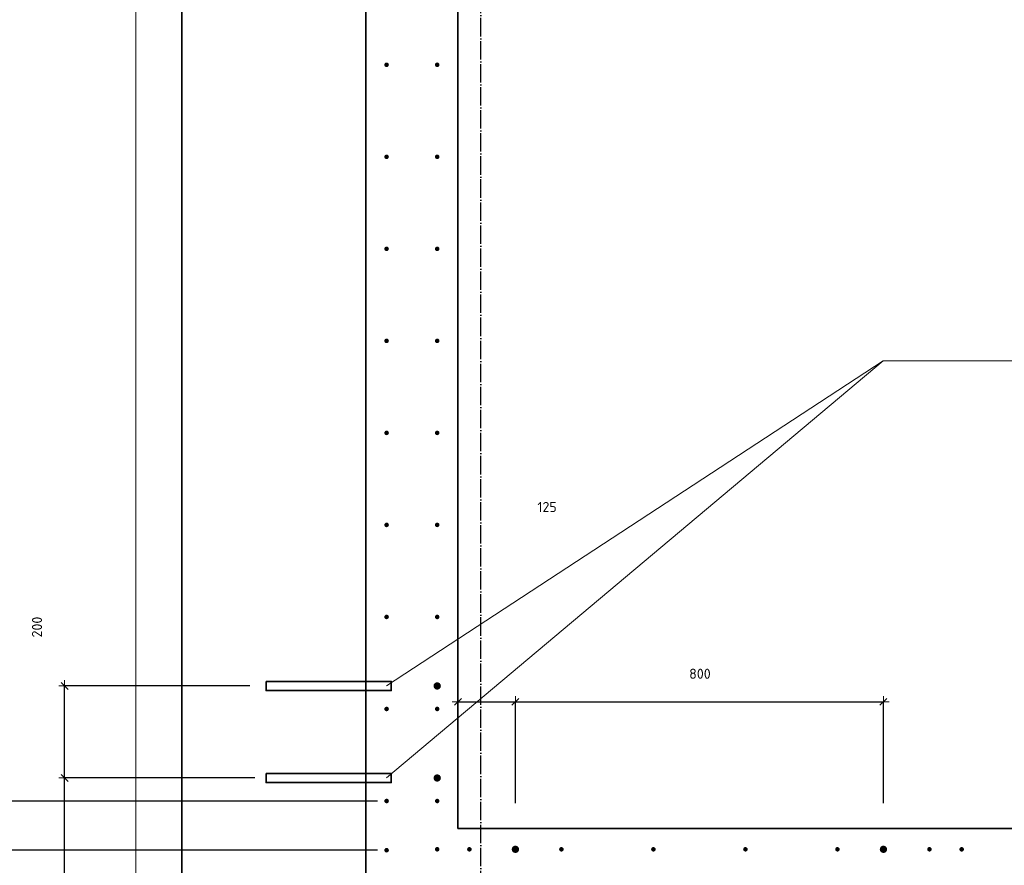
# Model space of a CAD drawing. Header units: millimetres. Extents: x -3170 to 89801, y -74170 to 82422.
# Tile 28 of 105: x 58997 to 61138, y 20060 to 21898. Entities that reach past the tile are written whole.
import ezdxf

# ---------------------------------------------------------------- set-up
doc = ezdxf.new("R2010")
doc.units = ezdxf.units.MM
doc.header["$PDMODE"] = 65
for name, pattern in [('______11', [50, 40, -5, 0, -5]), ('______3', [50, 40, -10]), ('______5', [110, 80, -10, 10, -10])]:
    doc.linetypes.add(name, pattern=pattern)
for name, color, linetype, lineweight in [('Standard', 7, 'Continuous', 25), ('Арм.стержн. Выпуски', 180, 'Continuous', 35), ('Балка_ общее', 7, '______3', 13), ('Размерная линия_ общее', 7, 'Continuous', 13)]:
    doc.layers.add(name, color=color, linetype=linetype, lineweight=lineweight)
doc.layers.add('Осевая линия_ общее', color=7, linetype='______5', lineweight=13, true_color=0xa0a0a0)
doc.styles.add('ISOCPEUR', font='ISOCPEUR')
doc.dimstyles.new('DIMSTYLE_3', dxfattribs={"dimtxt": 22, "dimasz": 25, "dimexe": 0, "dimexo": 0, "dimgap": 11, "dimtad": 2, "dimdec": 0, "dimrnd": 5, "dimzin": 12, "dimdsep": 46, "dimtxsty": 'ISOCPEUR', "dimblk1": 'ALL_ML_STRICH', "dimblk2": 'ALL_ML_STRICH', "dimsah": 1, "dimcen": 0, "dimclrd": 7, "dimclre": 256, "dimclrt": 7, "dimadec": 0, "dimazin": 0, "dimtfac": 1, "dimtdec": 0, "dimtix": 1, "dimtmove": 2, "dimatfit": 3, "dimfxl": 0, "dimtzin": 0, "dimlwd": 0, "dimlwe": -3, "dimarcsym": 0})
doc.dimstyles.new('DIMSTYLE_9', dxfattribs={"dimtxt": 22, "dimasz": 25, "dimexe": 0, "dimexo": 0, "dimgap": 11, "dimtad": 2, "dimdec": 0, "dimrnd": 5, "dimzin": 12, "dimdsep": 46, "dimtxsty": 'ISOCPEUR', "dimblk1": 'ALL_ML_STRICH', "dimblk2": 'ALL_ML_STRICH', "dimsah": 1, "dimcen": 0, "dimclrd": 7, "dimclre": 256, "dimclrt": 7, "dimadec": 0, "dimazin": 0, "dimtfac": 1, "dimtdec": 0, "dimtix": 1, "dimtmove": 2, "dimatfit": 3, "dimfxl": 0, "dimtvp": 1.2, "dimtzin": 0, "dimlwd": 0, "dimlwe": -3, "dimarcsym": 0})

# ---------------------------------------------------------------- blocks, each defined once
blk = doc.blocks.new('ALL_ML_STRICH')
at = {"color": 0, "linetype": 'ByBlock', "lineweight": -2}
for p, q in [((-1, 0), (0.5, 0)), ((-0.3, -0.3), (0.3, 0.3)), ((0, -0.5), (0, 0.5))]:
    blk.add_line(p, q, dxfattribs=at)
blk = doc.blocks.new('*D324')
at = {"layer": 'DEFPOINTS', "color": 7, "linetype": 'Continuous', "lineweight": 13, "transparency": 33554687}
for p in [(59950, 20140), (59975, 19985), (59950, 19336.5)]:
    blk.add_point(p, dxfattribs=at)
at = {"layer": 'Размерная линия_ общее', "color": 253, "linetype": 'Continuous', "lineweight": -2, "true_color": 0xa0a0a0, "transparency": 33554687}
for p, q in [((59950, 20040), (59950, 19336.5)), ((59975, 19885), (59975, 19336.5))]:
    blk.add_line(p, q, dxfattribs=at)
at = {"layer": 'Размерная линия_ общее', "color": 7, "linetype": 'Continuous', "lineweight": -2, "transparency": 33554687}
blk.add_line((59950, 19336.5), (59975, 19336.5), dxfattribs=at)
at = {"layer": 'Размерная линия_ общее', "color": 7, "linetype": 'Continuous', "lineweight": 13, "transparency": 33554687, "xscale": 25, "yscale": 25, "zscale": 25, "rotation": 180}
blk.add_blockref('ALL_ML_STRICH', (59950, 19336.5), dxfattribs=at)
at = {"layer": 'Размерная линия_ общее', "color": 7, "linetype": 'Continuous', "lineweight": 13, "transparency": 33554687, "xscale": 25, "yscale": 25, "zscale": 25}
blk.add_blockref('ALL_ML_STRICH', (59975, 19336.5), dxfattribs=at)
at = {"layer": 'Размерная линия_ общее', "color": 7, "linetype": 'Continuous', "lineweight": 13, "transparency": 33554687, "insert": (59569.5, 19398), "char_height": 22, "width": 44, "attachment_point": 5, "style": 'ISOCPEUR'}
blk.add_mtext('\\A1;{25}', dxfattribs=at)
blk = doc.blocks.new('*D327')
at = {"layer": 'DEFPOINTS', "color": 7, "linetype": 'Continuous', "lineweight": 13, "transparency": 33554687}
for p in [(59608.5, 20250), (59095.2, 19940), (59750, 19940)]:
    blk.add_point(p, dxfattribs=at)
at = {"layer": 'Размерная линия_ общее', "color": 253, "linetype": 'Continuous', "lineweight": -2, "true_color": 0xa0a0a0, "transparency": 33554687}
for p, q in [((59508.5, 20250), (59095.2, 20250)), ((59650, 19940), (59095.2, 19940))]:
    blk.add_line(p, q, dxfattribs=at)
at = {"layer": 'Размерная линия_ общее', "color": 7, "linetype": 'Continuous', "lineweight": -2, "transparency": 33554687}
blk.add_line((59095.2, 19940), (59095.2, 20250), dxfattribs=at)
at = {"layer": 'Размерная линия_ общее', "color": 7, "linetype": 'Continuous', "lineweight": 13, "transparency": 33554687, "xscale": 25, "yscale": 25, "zscale": 25}
for p, rotation in [((59095.2, 20250), 90), ((59095.2, 19940), 270)]:
    blk.add_blockref('ALL_ML_STRICH', p, dxfattribs=dict(at, rotation=rotation))
at = {"layer": 'Размерная линия_ общее', "color": 7, "linetype": 'Continuous', "lineweight": 13, "transparency": 33554687, "insert": (59034.1, 19474.8), "char_height": 22, "width": 66, "attachment_point": 5, "rotation": 90, "style": 'ISOCPEUR'}
blk.add_mtext('\\A1;{310}', dxfattribs=at)
blk = doc.blocks.new('*D328')
at = {"layer": 'DEFPOINTS', "color": 7, "linetype": 'Continuous', "lineweight": 13, "transparency": 33554687}
for p in [(59597.5, 20450), (59095.2, 20250), (59608.5, 20250)]:
    blk.add_point(p, dxfattribs=at)
at = {"layer": 'Размерная линия_ общее', "color": 253, "linetype": 'Continuous', "lineweight": -2, "true_color": 0xa0a0a0, "transparency": 33554687}
for p, q in [((59497.5, 20450), (59095.2, 20450)), ((59508.5, 20250), (59095.2, 20250))]:
    blk.add_line(p, q, dxfattribs=at)
at = {"layer": 'Размерная линия_ общее', "color": 7, "linetype": 'Continuous', "lineweight": -2, "transparency": 33554687}
blk.add_line((59095.2, 20250), (59095.2, 20450), dxfattribs=at)
at = {"layer": 'Размерная линия_ общее', "color": 7, "linetype": 'Continuous', "lineweight": 13, "transparency": 33554687, "xscale": 25, "yscale": 25, "zscale": 25}
for p, rotation in [((59095.2, 20450), 90), ((59095.2, 20250), 270)]:
    blk.add_blockref('ALL_ML_STRICH', p, dxfattribs=dict(at, rotation=rotation))
at = {"layer": 'Размерная линия_ общее', "color": 7, "linetype": 'Continuous', "lineweight": 13, "transparency": 33554687, "insert": (59035.1, 20578), "char_height": 22, "width": 66, "attachment_point": 5, "rotation": 90, "style": 'ISOCPEUR'}
blk.add_mtext('\\A1;{200}', dxfattribs=at)
blk = doc.blocks.new('СЛОЖНЫЙ_ОБЪЕКТ_6')
at = {"layer": 'Осевая линия_ общее', "color": 253, "linetype": '______11', "lineweight": -3, "true_color": 0xa0a0a0, "transparency": 33554687}
blk.add_line((60000, 15950), (60000, 40010), dxfattribs=at)
blk = doc.blocks.new('*D345')
at = {"layer": 'DEFPOINTS', "color": 7, "linetype": 'Continuous', "lineweight": 13, "transparency": 33554687}
for p in [(59795, 20093), (58219.7, 19983), (59795, 19983)]:
    blk.add_point(p, dxfattribs=at)
at = {"layer": 'Размерная линия_ общее', "color": 253, "linetype": 'Continuous', "lineweight": -2, "true_color": 0xa0a0a0, "transparency": 33554687}
for p, q in [((59775, 20093), (58219.7, 20093)), ((59775, 19983), (58219.7, 19983))]:
    blk.add_line(p, q, dxfattribs=at)
at = {"layer": 'Размерная линия_ общее', "color": 7, "linetype": 'Continuous', "lineweight": -2, "transparency": 33554687}
blk.add_line((58219.7, 19983), (58219.7, 20093), dxfattribs=at)
at = {"layer": 'Размерная линия_ общее', "color": 7, "linetype": 'Continuous', "lineweight": 13, "transparency": 33554687, "xscale": 25, "yscale": 25, "zscale": 25}
for p, rotation in [((58219.7, 20093), 90), ((58219.7, 19983), 270)]:
    blk.add_blockref('ALL_ML_STRICH', p, dxfattribs=dict(at, rotation=rotation))
at = {"layer": 'Размерная линия_ общее', "color": 7, "linetype": 'Continuous', "lineweight": 13, "transparency": 33554687, "insert": (57723.3, 20217.7), "char_height": 22, "width": 66, "attachment_point": 5, "rotation": 90, "style": 'ISOCPEUR'}
blk.add_mtext('\\A1;{110}', dxfattribs=at)
blk = doc.blocks.new('*D346')
at = {"layer": 'DEFPOINTS', "color": 7, "linetype": 'Continuous', "lineweight": 13, "transparency": 33554687}
for p in [(59795, 20200), (58219.7, 20093), (59795, 20093)]:
    blk.add_point(p, dxfattribs=at)
at = {"layer": 'Размерная линия_ общее', "color": 253, "linetype": 'Continuous', "lineweight": -2, "true_color": 0xa0a0a0, "transparency": 33554687}
for p, q in [((59775, 20200), (58219.7, 20200)), ((59775, 20093), (58219.7, 20093))]:
    blk.add_line(p, q, dxfattribs=at)
at = {"layer": 'Размерная линия_ общее', "color": 7, "linetype": 'Continuous', "lineweight": -2, "transparency": 33554687}
blk.add_line((58219.7, 20093), (58219.7, 20200), dxfattribs=at)
at = {"layer": 'Размерная линия_ общее', "color": 7, "linetype": 'Continuous', "lineweight": 13, "transparency": 33554687, "xscale": 25, "yscale": 25, "zscale": 25}
for p, rotation in [((58219.7, 20200), 90), ((58219.7, 20093), 270)]:
    blk.add_blockref('ALL_ML_STRICH', p, dxfattribs=dict(at, rotation=rotation))
at = {"layer": 'Размерная линия_ общее', "color": 7, "linetype": 'Continuous', "lineweight": 13, "transparency": 33554687, "insert": (58079.8, 20247.4), "char_height": 22, "width": 66, "attachment_point": 5, "rotation": 90, "style": 'ISOCPEUR'}
blk.add_mtext('\\A1;{105}', dxfattribs=at)
blk = doc.blocks.new('*D347')
at = {"layer": 'DEFPOINTS', "color": 7, "linetype": 'Continuous', "lineweight": 13, "transparency": 33554687}
for p in [(59795, 23800), (58219.7, 20200), (59795, 20200)]:
    blk.add_point(p, dxfattribs=at)
at = {"layer": 'Размерная линия_ общее', "color": 253, "linetype": 'Continuous', "lineweight": -2, "true_color": 0xa0a0a0, "transparency": 33554687}
for p, q in [((59775, 23800), (58219.7, 23800)), ((59775, 20200), (58219.7, 20200))]:
    blk.add_line(p, q, dxfattribs=at)
at = {"layer": 'Размерная линия_ общее', "color": 7, "linetype": 'Continuous', "lineweight": -2, "transparency": 33554687}
blk.add_line((58219.7, 20200), (58219.7, 23800), dxfattribs=at)
at = {"layer": 'Размерная линия_ общее', "color": 7, "linetype": 'Continuous', "lineweight": 13, "transparency": 33554687, "xscale": 25, "yscale": 25, "zscale": 25}
for p, rotation in [((58219.7, 23800), 90), ((58219.7, 20200), 270)]:
    blk.add_blockref('ALL_ML_STRICH', p, dxfattribs=dict(at, rotation=rotation))
at = {"layer": 'Размерная линия_ общее', "color": 7, "linetype": 'Continuous', "lineweight": 13, "transparency": 33554687, "insert": (58147.7, 21918.6), "char_height": 22, "width": 1.1, "attachment_point": 1, "rotation": 90, "line_spacing_factor": 0.60241, "style": 'ISOCPEUR'}
blk.add_mtext('18х200=3600', dxfattribs=at)
blk = doc.blocks.new('*D415')
at = {"layer": 'DEFPOINTS', "color": 7, "linetype": 'Continuous', "lineweight": 13, "transparency": 33554687}
for p in [(59950, 20648.3), (59950, 20415.5), (60075, 20095)]:
    blk.add_point(p, dxfattribs=at)
at = {"layer": 'Размерная линия_ общее', "color": 253, "linetype": 'Continuous', "lineweight": -2, "true_color": 0xa0a0a0, "transparency": 33554687}
for p, q in [((59950, 20415.5), (59950, 20415.5)), ((60075, 20195), (60075, 20415.5))]:
    blk.add_line(p, q, dxfattribs=at)
at = {"layer": 'Размерная линия_ общее', "color": 7, "linetype": 'Continuous', "lineweight": -2, "transparency": 33554687}
blk.add_line((59950, 20415.5), (60075, 20415.5), dxfattribs=at)
at = {"layer": 'Размерная линия_ общее', "color": 7, "linetype": 'Continuous', "lineweight": 13, "transparency": 33554687, "xscale": 25, "yscale": 25, "zscale": 25, "rotation": 180}
blk.add_blockref('ALL_ML_STRICH', (59950, 20415.5), dxfattribs=at)
at = {"layer": 'Размерная линия_ общее', "color": 7, "linetype": 'Continuous', "lineweight": 13, "transparency": 33554687, "xscale": 25, "yscale": 25, "zscale": 25}
blk.add_blockref('ALL_ML_STRICH', (60075, 20415.5), dxfattribs=at)
at = {"layer": 'Размерная линия_ общее', "color": 7, "linetype": 'Continuous', "lineweight": 13, "transparency": 33554687, "insert": (60143.8, 20838.9), "char_height": 22, "width": 66, "attachment_point": 5, "style": 'ISOCPEUR'}
blk.add_mtext('\\A1;{125}', dxfattribs=at)
blk = doc.blocks.new('*D416')
at = {"layer": 'DEFPOINTS', "color": 7, "linetype": 'Continuous', "lineweight": 13, "transparency": 33554687}
for p in [(60075, 20415.5), (60075, 20095), (60875, 20095)]:
    blk.add_point(p, dxfattribs=at)
at = {"layer": 'Размерная линия_ общее', "color": 253, "linetype": 'Continuous', "lineweight": -2, "true_color": 0xa0a0a0, "transparency": 33554687}
for p, q in [((60075, 20195), (60075, 20415.5)), ((60875, 20195), (60875, 20415.5))]:
    blk.add_line(p, q, dxfattribs=at)
at = {"layer": 'Размерная линия_ общее', "color": 7, "linetype": 'Continuous', "lineweight": -2, "transparency": 33554687}
blk.add_line((60075, 20415.5), (60875, 20415.5), dxfattribs=at)
at = {"layer": 'Размерная линия_ общее', "color": 7, "linetype": 'Continuous', "lineweight": 13, "transparency": 33554687, "xscale": 25, "yscale": 25, "zscale": 25, "rotation": 180}
blk.add_blockref('ALL_ML_STRICH', (60075, 20415.5), dxfattribs=at)
at = {"layer": 'Размерная линия_ общее', "color": 7, "linetype": 'Continuous', "lineweight": 13, "transparency": 33554687, "xscale": 25, "yscale": 25, "zscale": 25}
blk.add_blockref('ALL_ML_STRICH', (60875, 20415.5), dxfattribs=at)
at = {"layer": 'Размерная линия_ общее', "color": 7, "linetype": 'Continuous', "lineweight": 13, "transparency": 33554687, "insert": (60476.1, 20476.5), "char_height": 22, "width": 66, "attachment_point": 5, "style": 'ISOCPEUR'}
blk.add_mtext('\\A1;{800}', dxfattribs=at)

msp = doc.modelspace()

# ---------------------------------------------------------------- hatches: boundary and pattern name
at = {"layer": 'Арм.стержн. Выпуски', "linetype": 'Continuous', "lineweight": 35, "transparency": 33554687}
for color, points in [(4, [(59800, 21800), (59799.6, 21801.9), (59798.5, 21803.5), (59796.9, 21804.6), (59795, 21805), (59793.1, 21804.6), (59791.5, 21803.5), (59790.4, 21801.9), (59790, 21800), (59790.4, 21798.1), (59791.5, 21796.5), (59793.1, 21795.4), (59795, 21795), (59796.9, 21795.4), (59798.5, 21796.5), (59799.6, 21798.1)]), (4, [(59910, 21800), (59909.6, 21801.9), (59908.5, 21803.5), (59906.9, 21804.6), (59905, 21805), (59903.1, 21804.6), (59901.5, 21803.5), (59900.4, 21801.9), (59900, 21800), (59900.4, 21798.1), (59901.5, 21796.5), (59903.1, 21795.4), (59905, 21795), (59906.9, 21795.4), (59908.5, 21796.5), (59909.6, 21798.1)]), (4, [(59800, 21600), (59799.6, 21601.9), (59798.5, 21603.5), (59796.9, 21604.6), (59795, 21605), (59793.1, 21604.6), (59791.5, 21603.5), (59790.4, 21601.9), (59790, 21600), (59790.4, 21598.1), (59791.5, 21596.5), (59793.1, 21595.4), (59795, 21595), (59796.9, 21595.4), (59798.5, 21596.5), (59799.6, 21598.1)]), (4, [(59910, 21600), (59909.6, 21601.9), (59908.5, 21603.5), (59906.9, 21604.6), (59905, 21605), (59903.1, 21604.6), (59901.5, 21603.5), (59900.4, 21601.9), (59900, 21600), (59900.4, 21598.1), (59901.5, 21596.5), (59903.1, 21595.4), (59905, 21595), (59906.9, 21595.4), (59908.5, 21596.5), (59909.6, 21598.1)]), (4, [(59800, 21400), (59799.6, 21401.9), (59798.5, 21403.5), (59796.9, 21404.6), (59795, 21405), (59793.1, 21404.6), (59791.5, 21403.5), (59790.4, 21401.9), (59790, 21400), (59790.4, 21398.1), (59791.5, 21396.5), (59793.1, 21395.4), (59795, 21395), (59796.9, 21395.4), (59798.5, 21396.5), (59799.6, 21398.1)]), (4, [(59910, 21400), (59909.6, 21401.9), (59908.5, 21403.5), (59906.9, 21404.6), (59905, 21405), (59903.1, 21404.6), (59901.5, 21403.5), (59900.4, 21401.9), (59900, 21400), (59900.4, 21398.1), (59901.5, 21396.5), (59903.1, 21395.4), (59905, 21395), (59906.9, 21395.4), (59908.5, 21396.5), (59909.6, 21398.1)]), (4, [(59800, 21200), (59799.6, 21201.9), (59798.5, 21203.5), (59796.9, 21204.6), (59795, 21205), (59793.1, 21204.6), (59791.5, 21203.5), (59790.4, 21201.9), (59790, 21200), (59790.4, 21198.1), (59791.5, 21196.5), (59793.1, 21195.4), (59795, 21195), (59796.9, 21195.4), (59798.5, 21196.5), (59799.6, 21198.1)]), (4, [(59910, 21200), (59909.6, 21201.9), (59908.5, 21203.5), (59906.9, 21204.6), (59905, 21205), (59903.1, 21204.6), (59901.5, 21203.5), (59900.4, 21201.9), (59900, 21200), (59900.4, 21198.1), (59901.5, 21196.5), (59903.1, 21195.4), (59905, 21195), (59906.9, 21195.4), (59908.5, 21196.5), (59909.6, 21198.1)]), (4, [(59800, 21000), (59799.6, 21001.9), (59798.5, 21003.5), (59796.9, 21004.6), (59795, 21005), (59793.1, 21004.6), (59791.5, 21003.5), (59790.4, 21001.9), (59790, 21000), (59790.4, 20998.1), (59791.5, 20996.5), (59793.1, 20995.4), (59795, 20995), (59796.9, 20995.4), (59798.5, 20996.5), (59799.6, 20998.1)]), (4, [(59910, 21000), (59909.6, 21001.9), (59908.5, 21003.5), (59906.9, 21004.6), (59905, 21005), (59903.1, 21004.6), (59901.5, 21003.5), (59900.4, 21001.9), (59900, 21000), (59900.4, 20998.1), (59901.5, 20996.5), (59903.1, 20995.4), (59905, 20995), (59906.9, 20995.4), (59908.5, 20996.5), (59909.6, 20998.1)]), (4, [(59800, 20800), (59799.6, 20801.9), (59798.5, 20803.5), (59796.9, 20804.6), (59795, 20805), (59793.1, 20804.6), (59791.5, 20803.5), (59790.4, 20801.9), (59790, 20800), (59790.4, 20798.1), (59791.5, 20796.5), (59793.1, 20795.4), (59795, 20795), (59796.9, 20795.4), (59798.5, 20796.5), (59799.6, 20798.1)]), (4, [(59910, 20800), (59909.6, 20801.9), (59908.5, 20803.5), (59906.9, 20804.6), (59905, 20805), (59903.1, 20804.6), (59901.5, 20803.5), (59900.4, 20801.9), (59900, 20800), (59900.4, 20798.1), (59901.5, 20796.5), (59903.1, 20795.4), (59905, 20795), (59906.9, 20795.4), (59908.5, 20796.5), (59909.6, 20798.1)]), (4, [(59800, 20600), (59799.6, 20601.9), (59798.5, 20603.5), (59796.9, 20604.6), (59795, 20605), (59793.1, 20604.6), (59791.5, 20603.5), (59790.4, 20601.9), (59790, 20600), (59790.4, 20598.1), (59791.5, 20596.5), (59793.1, 20595.4), (59795, 20595), (59796.9, 20595.4), (59798.5, 20596.5), (59799.6, 20598.1)]), (4, [(59910, 20600), (59909.6, 20601.9), (59908.5, 20603.5), (59906.9, 20604.6), (59905, 20605), (59903.1, 20604.6), (59901.5, 20603.5), (59900.4, 20601.9), (59900, 20600), (59900.4, 20598.1), (59901.5, 20596.5), (59903.1, 20595.4), (59905, 20595), (59906.9, 20595.4), (59908.5, 20596.5), (59909.6, 20598.1)]), (7, [(59913, 20450), (59912.4, 20453.1), (59910.7, 20455.7), (59908.1, 20457.4), (59905, 20458), (59901.9, 20457.4), (59899.3, 20455.7), (59897.6, 20453.1), (59897, 20450), (59897.6, 20446.9), (59899.3, 20444.3), (59901.9, 20442.6), (59905, 20442), (59908.1, 20442.6), (59910.7, 20444.3), (59912.4, 20446.9)]), (4, [(59800, 20400), (59799.6, 20401.9), (59798.5, 20403.5), (59796.9, 20404.6), (59795, 20405), (59793.1, 20404.6), (59791.5, 20403.5), (59790.4, 20401.9), (59790, 20400), (59790.4, 20398.1), (59791.5, 20396.5), (59793.1, 20395.4), (59795, 20395), (59796.9, 20395.4), (59798.5, 20396.5), (59799.6, 20398.1)]), (4, [(59910, 20400), (59909.6, 20401.9), (59908.5, 20403.5), (59906.9, 20404.6), (59905, 20405), (59903.1, 20404.6), (59901.5, 20403.5), (59900.4, 20401.9), (59900, 20400), (59900.4, 20398.1), (59901.5, 20396.5), (59903.1, 20395.4), (59905, 20395), (59906.9, 20395.4), (59908.5, 20396.5), (59909.6, 20398.1)]), (7, [(59913, 20250), (59912.4, 20253.1), (59910.7, 20255.7), (59908.1, 20257.4), (59905, 20258), (59901.9, 20257.4), (59899.3, 20255.7), (59897.6, 20253.1), (59897, 20250), (59897.6, 20246.9), (59899.3, 20244.3), (59901.9, 20242.6), (59905, 20242), (59908.1, 20242.6), (59910.7, 20244.3), (59912.4, 20246.9)]), (4, [(59800, 20200), (59799.6, 20201.9), (59798.5, 20203.5), (59796.9, 20204.6), (59795, 20205), (59793.1, 20204.6), (59791.5, 20203.5), (59790.4, 20201.9), (59790, 20200), (59790.4, 20198.1), (59791.5, 20196.5), (59793.1, 20195.4), (59795, 20195), (59796.9, 20195.4), (59798.5, 20196.5), (59799.6, 20198.1)]), (4, [(59910, 20200), (59909.6, 20201.9), (59908.5, 20203.5), (59906.9, 20204.6), (59905, 20205), (59903.1, 20204.6), (59901.5, 20203.5), (59900.4, 20201.9), (59900, 20200), (59900.4, 20198.1), (59901.5, 20196.5), (59903.1, 20195.4), (59905, 20195), (59906.9, 20195.4), (59908.5, 20196.5), (59909.6, 20198.1)]), (4, [(59800, 20093), (59799.6, 20094.9), (59798.5, 20096.5), (59796.9, 20097.6), (59795, 20098), (59793.1, 20097.6), (59791.5, 20096.5), (59790.4, 20094.9), (59790, 20093), (59790.4, 20091.1), (59791.5, 20089.5), (59793.1, 20088.4), (59795, 20088), (59796.9, 20088.4), (59798.5, 20089.5), (59799.6, 20091.1)]), (4, [(59910, 20095), (59909.6, 20096.9), (59908.5, 20098.5), (59906.9, 20099.6), (59905, 20100), (59903.1, 20099.6), (59901.5, 20098.5), (59900.4, 20096.9), (59900, 20095), (59900.4, 20093.1), (59901.5, 20091.5), (59903.1, 20090.4), (59905, 20090), (59906.9, 20090.4), (59908.5, 20091.5), (59909.6, 20093.1)]), (4, [(59980, 20095), (59979.6, 20096.9), (59978.5, 20098.5), (59976.9, 20099.6), (59975, 20100), (59973.1, 20099.6), (59971.5, 20098.5), (59970.4, 20096.9), (59970, 20095), (59970.4, 20093.1), (59971.5, 20091.5), (59973.1, 20090.4), (59975, 20090), (59976.9, 20090.4), (59978.5, 20091.5), (59979.6, 20093.1)]), (7, [(60083, 20095), (60082.4, 20098.1), (60080.7, 20100.7), (60078.1, 20102.4), (60075, 20103), (60071.9, 20102.4), (60069.3, 20100.7), (60067.6, 20098.1), (60067, 20095), (60067.6, 20091.9), (60069.3, 20089.3), (60071.9, 20087.6), (60075, 20087), (60078.1, 20087.6), (60080.7, 20089.3), (60082.4, 20091.9)]), (4, [(60180, 20095), (60179.6, 20096.9), (60178.5, 20098.5), (60176.9, 20099.6), (60175, 20100), (60173.1, 20099.6), (60171.5, 20098.5), (60170.4, 20096.9), (60170, 20095), (60170.4, 20093.1), (60171.5, 20091.5), (60173.1, 20090.4), (60175, 20090), (60176.9, 20090.4), (60178.5, 20091.5), (60179.6, 20093.1)]), (4, [(60380, 20095), (60379.6, 20096.9), (60378.5, 20098.5), (60376.9, 20099.6), (60375, 20100), (60373.1, 20099.6), (60371.5, 20098.5), (60370.4, 20096.9), (60370, 20095), (60370.4, 20093.1), (60371.5, 20091.5), (60373.1, 20090.4), (60375, 20090), (60376.9, 20090.4), (60378.5, 20091.5), (60379.6, 20093.1)]), (4, [(60580, 20095), (60579.6, 20096.9), (60578.5, 20098.5), (60576.9, 20099.6), (60575, 20100), (60573.1, 20099.6), (60571.5, 20098.5), (60570.4, 20096.9), (60570, 20095), (60570.4, 20093.1), (60571.5, 20091.5), (60573.1, 20090.4), (60575, 20090), (60576.9, 20090.4), (60578.5, 20091.5), (60579.6, 20093.1)]), (4, [(60780, 20095), (60779.6, 20096.9), (60778.5, 20098.5), (60776.9, 20099.6), (60775, 20100), (60773.1, 20099.6), (60771.5, 20098.5), (60770.4, 20096.9), (60770, 20095), (60770.4, 20093.1), (60771.5, 20091.5), (60773.1, 20090.4), (60775, 20090), (60776.9, 20090.4), (60778.5, 20091.5), (60779.6, 20093.1)]), (7, [(60883, 20095), (60882.4, 20098.1), (60880.7, 20100.7), (60878.1, 20102.4), (60875, 20103), (60871.9, 20102.4), (60869.3, 20100.7), (60867.6, 20098.1), (60867, 20095), (60867.6, 20091.9), (60869.3, 20089.3), (60871.9, 20087.6), (60875, 20087), (60878.1, 20087.6), (60880.7, 20089.3), (60882.4, 20091.9)]), (4, [(60980, 20095), (60979.6, 20096.9), (60978.5, 20098.5), (60976.9, 20099.6), (60975, 20100), (60973.1, 20099.6), (60971.5, 20098.5), (60970.4, 20096.9), (60970, 20095), (60970.4, 20093.1), (60971.5, 20091.5), (60973.1, 20090.4), (60975, 20090), (60976.9, 20090.4), (60978.5, 20091.5), (60979.6, 20093.1)]), (4, [(61050, 20095), (61049.6, 20096.9), (61048.5, 20098.5), (61046.9, 20099.6), (61045, 20100), (61043.1, 20099.6), (61041.5, 20098.5), (61040.4, 20096.9), (61040, 20095), (61040.4, 20093.1), (61041.5, 20091.5), (61043.1, 20090.4), (61045, 20090), (61046.9, 20090.4), (61048.5, 20091.5), (61049.6, 20093.1)])]:
    msp.add_hatch(color=color, dxfattribs=at).paths.add_polyline_path(points)

# ---------------------------------------------------------------- linework, layer by layer
at = {"color": 7, "linetype": 'Continuous', "lineweight": 35, "transparency": 33554687}
msp.add_line((61000, 20140), (61200, 20140), dxfattribs=at)
at = {"layer": 'Standard', "color": 7, "linetype": 'Continuous', "lineweight": 35, "transparency": 33554687}
for p, q in [((59750, 20140), (59750, 24060)), ((59950, 23860), (59950, 20140)), ((59750, 19940), (59750, 20140)), ((59950, 20140), (61000, 20140))]:
    msp.add_line(p, q, dxfattribs=at)
at = {"layer": 'Standard', "color": 7, "linetype": 'Continuous', "lineweight": 18, "transparency": 33554687}
msp.add_lwpolyline([(59250, 16540), (78500, 16540), (78500, 38380), (59250, 38380), (59250, 16540)], dxfattribs=at)
at = {"layer": 'Арм.стержн. Выпуски', "color": 7, "linetype": 'Continuous', "lineweight": 13, "transparency": 33554687}
for q in [(59795, 20450), (59795, 20250), (63289.5, 21156.6)]:
    msp.add_line((60874.5, 21156.6), q, dxfattribs=at)
at = {"layer": 'Арм.стержн. Выпуски', "color": 33, "linetype": 'Continuous', "lineweight": 35, "true_color": 0xf0a546, "transparency": 33554687}
for points in [[(59533, 20460), (59805, 20460), (59805, 20440), (59533, 20440), (59533, 20460)], [(59533, 20260), (59805, 20260), (59805, 20240), (59533, 20240), (59533, 20260)]]:
    msp.add_lwpolyline(points, dxfattribs=at)
at = {"layer": 'Размерная линия_ общее', "color": 7, "linetype": 'Continuous', "lineweight": 35, "transparency": 33554687}
msp.add_line((59350, 19540), (59350, 24460), dxfattribs=at)

# ---------------------------------------------------------------- block references
at = {"layer": 'Балка_ общее', "color": 7, "linetype": 'Continuous', "lineweight": 13, "transparency": 33554687}
msp.add_blockref('СЛОЖНЫЙ_ОБЪЕКТ_6', (0, 0), dxfattribs=at)

# ---------------------------------------------------------------- dimensions: what is measured, and where the dimension line sits
at = {"layer": 'Размерная линия_ общее', "color": 7, "linetype": 'Continuous', "lineweight": 13, "transparency": 33554687}
dim = msp.add_linear_dim(base=(58219.7, 23800), p1=(59775, 20200), p2=(59775, 23800), angle=90, text='18х200=3600', dimstyle='DIMSTYLE_3', override={"dimpost": '<>', "dimclrd": 7, "dimclre": 253, "dimclrt": 7, "dimlwd": 0, "dimlwe": 65533}, dxfattribs=at)
dim.commit()
dim.dimension.update_dxf_attribs({"geometry": '*D347', "text_midpoint": (58208.7, 22000), "dimtype": 160})
for base, p1, p2, dimstyle, picture, middle in [((60075, 20415.5), (59950, 20415.5), (60075, 20195), 'DIMSTYLE_3', '*D415', (60143.8, 20838.9)), ((60875, 20415.5), (60075, 20195), (60875, 20195), 'DIMSTYLE_3', '*D416', (60476.1, 20476.5)), ((59975, 19336.5), (59950, 20040), (59975, 19885), 'DIMSTYLE_9', '*D324', (59569.5, 19398))]:
    dim = msp.add_linear_dim(base=base, p1=p1, p2=p2, dimstyle=dimstyle, override={"dimpost": '<>', "dimclrd": 7, "dimclre": 253, "dimclrt": 7, "dimlwd": 0, "dimlwe": 65533}, dxfattribs=at)
    dim.commit()
    dim.dimension.update_dxf_attribs({"geometry": picture, "text_midpoint": middle, "dimtype": 160})
for base, p1, p2, picture, middle in [((59095.2, 20450), (59508.5, 20250), (59497.5, 20450), '*D328', (59035.1, 20578)), ((58219.7, 20200), (59775, 20093), (59775, 20200), '*D346', (58079.8, 20247.4)), ((58219.7, 20093), (59775, 19983), (59775, 20093), '*D345', (57723.3, 20217.7)), ((59095.2, 20250), (59650, 19940), (59508.5, 20250), '*D327', (59034.1, 19474.8))]:
    dim = msp.add_linear_dim(base=base, p1=p1, p2=p2, angle=90, dimstyle='DIMSTYLE_3', override={"dimpost": '<>', "dimclrd": 7, "dimclre": 253, "dimclrt": 7, "dimlwd": 0, "dimlwe": 65533}, dxfattribs=at)
    dim.commit()
    dim.dimension.update_dxf_attribs({"geometry": picture, "text_midpoint": middle, "dimtype": 160})

doc.saveas('drawing.dxf')
